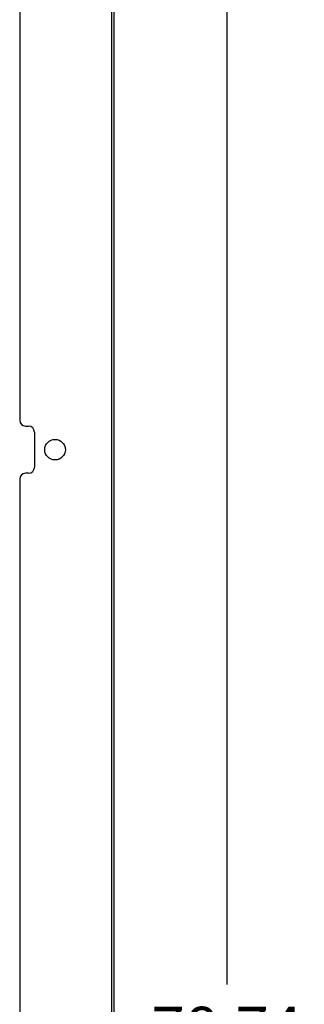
# Model space of a CAD drawing. Header units: inches. Extents: x 0 to 213, y 0 to 138.
# Tile 33 of 38: x 139.58 to 145.63, y 47.85 to 68.75. Entities that reach past the tile are written whole.
import ezdxf

# ---------------------------------------------------------------- set-up
doc = ezdxf.new("R2010")
doc.units = ezdxf.units.IN
doc.header["$LTSCALE"] = 11.736377
doc.header["$MEASUREMENT"] = 0
doc.layers.get('0').update_dxf_attribs({"linetype": 'CONTINUOUS'})
doc.layers.add('DIMENSIONS', color=7, linetype='CONTINUOUS')
doc.styles.get("Standard").update_dxf_attribs({"font": 'arial.ttf'})
doc.dimstyles.new('DIMSTYLE_1', dxfattribs={"dimtxt": 0.941421, "dimasz": 1.255227, "dimexe": 0.09, "dimexo": 0.07, "dimgap": 0.0375, "dimtad": 0, "dimtih": 1, "dimtoh": 1, "dimzin": 4, "dimdsep": 46, "dimtxsty": 'Standard', "dimblk": '_FILLED', "dimblk1": '_FILLED', "dimblk2": '_FILLED', "dimcen": 0.09, "dimazin": 1, "dimtfac": 1, "dimtdec": 3, "dimtofl": 0, "dimtmove": 0, "dimatfit": 3, "dimldrblk": '_FILLED', "dimfxl": 0, "dimtolj": 1, "dimtzin": 4, "dimarcsym": 0})

# ---------------------------------------------------------------- blocks, each defined once
blk = doc.blocks.new('_FILLED')
at = {"color": 0, "linetype": 'ByBlock'}
blk.add_solid([(0, 0), (-1, 0.2), (-1, -0.2)], dxfattribs=at)
blk = doc.blocks.new('*D16')
at = {"layer": 'DIMENSIONS', "color": 2, "linetype": 'Continuous'}
for p, q in [((142.29, 86.697), (145.111, 86.697)), ((143.982, 86.697), (143.982, 48.269)), ((143.982, 7.957), (143.982, 46.386)), ((142.29, 7.957), (145.111, 7.957))]:
    blk.add_line(p, q, dxfattribs=at)
at = {"layer": 'DIMENSIONS', "color": 2, "linetype": 'Continuous', "xscale": 1.2552274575, "yscale": 1.2552274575, "zscale": 1.2552274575}
for p, rotation in [((143.982, 86.697), 90), ((143.982, 7.957), 270)]:
    blk.add_blockref('_FILLED', p, dxfattribs=dict(at, rotation=rotation))
at = {"layer": 'DIMENSIONS', "color": 2, "linetype": 'Continuous', "insert": (143.982, 47.798), "char_height": 0.9414, "width": 3.28972, "attachment_point": 2, "line_spacing_factor": 0.9}
blk.add_mtext('78.74', dxfattribs=at)

msp = doc.modelspace()

# ---------------------------------------------------------------- linework, layer by layer
at = {"color": 3, "linetype": 'Continuous'}
for p, q in [((141.532, 86.578), (141.532, 8.076)), ((141.584, 86.593), (141.584, 8.061)), ((139.584, 83.576), (139.584, 60.245)), ((139.709, 60.12), (139.771, 60.12)), ((139.896, 59.995), (139.896, 59.245)), ((139.584, 58.995), (139.584, 35.664)), ((139.771, 59.12), (139.709, 59.12))]:
    msp.add_line(p, q, dxfattribs=at)
msp.add_circle((140.334, 59.62), 0.219, dxfattribs=at)
for centre, start, end in [((139.709, 60.245), 180, 270), ((139.771, 59.995), 0, 90), ((139.771, 59.245), 270, 360), ((139.709, 58.995), 90, 180)]:
    msp.add_arc(centre, 0.125, start, end, dxfattribs=at)

# ---------------------------------------------------------------- dimensions: what is measured, and where the dimension line sits
at = {"layer": 'DIMENSIONS', "color": 2, "linetype": 'Continuous'}
dim = msp.add_linear_dim(base=(143.982, 7.957), p1=(142.22, 86.697), p2=(142.22, 7.957), angle=270, text='<>\\P[]', dimstyle='DIMSTYLE_1', dxfattribs=at)
dim.commit()
dim.dimension.update_dxf_attribs({"geometry": '*D16', "text_midpoint": (143.982, 47.322), "dimtype": 160})

doc.saveas('drawing.dxf')
